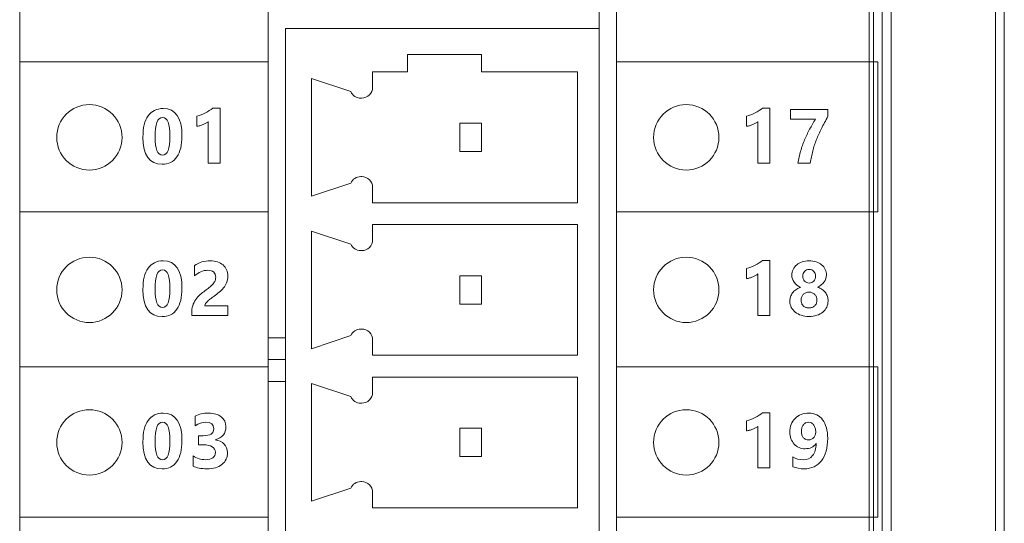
# Model space of a CAD drawing. Header units: millimetres. Extents: x 143 to 803, y 113 to 505.
# Tile 11 of 30: x 329 to 351, y 307 to 319. Entities that reach past the tile are written whole.
import ezdxf

# ---------------------------------------------------------------- set-up
doc = ezdxf.new("R2010")
doc.units = ezdxf.units.MM
doc.header["$MEASUREMENT"] = 0
doc.layers.add('layer 1', color=7, linetype='Continuous')

msp = doc.modelspace()

# ---------------------------------------------------------------- linework, layer by layer
at = {"layer": 'layer 1', "color": 250, "lineweight": 9}
for points in [[(348.183, 253.331), (348.183, 253.331), (348.183, 347.33), (348.183, 347.33)], [(348.283, 253.331), (348.283, 253.331), (348.283, 347.33), (348.283, 347.33)], [(348.483, 347.33), (348.483, 347.33), (348.483, 253.331), (348.483, 253.331)], [(348.683, 347.33), (348.683, 347.33), (348.683, 253.331), (348.683, 253.331)], [(351.083, 253.331), (351.083, 253.331), (351.083, 347.33), (351.083, 347.33)], [(351.283, 253.331), (351.283, 253.331), (351.283, 347.33), (351.283, 347.33)], [(341.983, 340.486), (341.983, 340.486), (341.983, 260.53), (341.983, 260.53)], [(328.683, 260.53), (328.683, 260.53), (328.683, 339.53), (328.683, 339.53)], [(342.383, 260.53), (342.383, 260.53), (342.383, 339.53), (342.383, 339.53)], [(334.383, 318.83), (334.383, 318.83), (334.383, 260.53), (334.383, 260.53)], [(341.983, 318.43), (341.983, 318.43), (334.783, 318.43), (334.783, 318.43)], [(334.783, 260.93), (334.783, 260.93), (334.783, 318.43), (334.783, 318.43)], [(339.283, 317.83), (339.283, 317.83), (337.583, 317.83), (337.583, 317.83)], [(337.583, 317.83), (337.583, 317.83), (337.583, 317.43), (337.583, 317.43)], [(339.283, 317.43), (339.283, 317.43), (339.283, 317.83), (339.283, 317.83)], [(337.583, 317.43), (337.583, 317.43), (336.783, 317.43), (336.783, 317.43)], [(336.783, 317.43), (336.783, 317.43), (336.783, 317.08), (336.783, 317.08)], [(341.483, 317.43), (341.483, 317.43), (339.283, 317.43), (339.283, 317.43)], [(341.483, 314.43), (341.483, 314.43), (341.483, 317.43), (341.483, 317.43)], [(335.383, 317.28), (335.383, 317.28), (336.283, 316.98), (336.283, 316.98)], [(335.383, 317.28), (335.383, 317.28), (335.383, 314.58), (335.383, 314.58)], [(336.283, 316.98), (336.323, 316.889), (336.413, 316.83), (336.512, 316.83)], [(336.533, 316.83), (336.533, 316.83), (336.512, 316.83), (336.512, 316.83)], [(339.283, 316.255), (339.283, 316.255), (338.783, 316.255), (338.783, 316.255)], [(338.783, 316.255), (338.783, 316.255), (338.783, 315.605), (338.783, 315.605)], [(339.283, 315.605), (339.283, 315.605), (339.283, 316.255), (339.283, 316.255)], [(338.783, 315.605), (338.783, 315.605), (339.283, 315.605), (339.283, 315.605)], [(336.283, 314.88), (336.283, 314.88), (335.383, 314.58), (335.383, 314.58)], [(336.512, 315.03), (336.413, 315.03), (336.323, 314.971), (336.283, 314.88)], [(336.512, 315.03), (336.512, 315.03), (336.533, 315.03), (336.533, 315.03)], [(336.783, 314.78), (336.783, 314.78), (336.783, 314.43), (336.783, 314.43)], [(336.783, 314.43), (336.783, 314.43), (341.483, 314.43), (341.483, 314.43)], [(341.483, 313.93), (341.483, 313.93), (336.783, 313.93), (336.783, 313.93)], [(336.783, 313.93), (336.783, 313.93), (336.783, 313.58), (336.783, 313.58)], [(341.483, 310.93), (341.483, 310.93), (341.483, 313.93), (341.483, 313.93)], [(335.383, 313.78), (335.383, 313.78), (336.283, 313.48), (336.283, 313.48)], [(335.383, 313.78), (335.383, 313.78), (335.383, 311.08), (335.383, 311.08)], [(336.283, 313.48), (336.323, 313.389), (336.413, 313.33), (336.512, 313.33)], [(336.533, 313.33), (336.533, 313.33), (336.512, 313.33), (336.512, 313.33)], [(339.283, 312.755), (339.283, 312.755), (338.783, 312.755), (338.783, 312.755)], [(338.783, 312.755), (338.783, 312.755), (338.783, 312.105), (338.783, 312.105)], [(339.283, 312.105), (339.283, 312.105), (339.283, 312.755), (339.283, 312.755)], [(338.783, 312.105), (338.783, 312.105), (339.283, 312.105), (339.283, 312.105)], [(336.512, 311.53), (336.413, 311.53), (336.323, 311.471), (336.283, 311.38)], [(336.512, 311.53), (336.512, 311.53), (336.533, 311.53), (336.533, 311.53)], [(334.383, 311.33), (334.383, 311.33), (334.783, 311.33), (334.783, 311.33)], [(336.283, 311.38), (336.283, 311.38), (335.383, 311.08), (335.383, 311.08)], [(336.783, 311.28), (336.783, 311.28), (336.783, 310.93), (336.783, 310.93)], [(334.783, 310.83), (334.783, 310.83), (334.383, 310.83), (334.383, 310.83)], [(336.783, 310.93), (336.783, 310.93), (341.483, 310.93), (341.483, 310.93)], [(334.783, 310.33), (334.783, 310.33), (334.383, 310.33), (334.383, 310.33)], [(341.483, 310.43), (341.483, 310.43), (336.783, 310.43), (336.783, 310.43)], [(336.783, 310.43), (336.783, 310.43), (336.783, 310.08), (336.783, 310.08)], [(341.483, 307.43), (341.483, 307.43), (341.483, 310.43), (341.483, 310.43)], [(335.383, 310.28), (335.383, 310.28), (336.283, 309.98), (336.283, 309.98)], [(335.383, 310.28), (335.383, 310.28), (335.383, 307.58), (335.383, 307.58)], [(336.283, 309.98), (336.323, 309.889), (336.413, 309.83), (336.512, 309.83)], [(336.533, 309.83), (336.533, 309.83), (336.512, 309.83), (336.512, 309.83)], [(339.283, 309.255), (339.283, 309.255), (338.783, 309.255), (338.783, 309.255)], [(338.783, 309.255), (338.783, 309.255), (338.783, 308.605), (338.783, 308.605)], [(339.283, 308.605), (339.283, 308.605), (339.283, 309.255), (339.283, 309.255)], [(338.783, 308.605), (338.783, 308.605), (339.283, 308.605), (339.283, 308.605)], [(336.283, 307.88), (336.283, 307.88), (335.383, 307.58), (335.383, 307.58)], [(336.512, 308.03), (336.413, 308.03), (336.323, 307.971), (336.283, 307.88)], [(336.512, 308.03), (336.512, 308.03), (336.533, 308.03), (336.533, 308.03)], [(336.783, 307.78), (336.783, 307.78), (336.783, 307.43), (336.783, 307.43)], [(336.783, 307.43), (336.783, 307.43), (341.483, 307.43), (341.483, 307.43)]]:
    msp.add_open_spline(points, degree=3, dxfattribs=at)
for points, knots in [([(328.683, 314.219), (328.683, 314.219), (334.383, 314.219), (334.383, 314.219), (334.383, 314.219), (334.383, 314.219), (334.383, 317.664), (334.383, 317.664), (334.383, 317.664), (334.383, 317.664), (328.683, 317.664), (328.683, 317.664), (328.683, 317.664), (328.683, 317.664), (328.683, 314.219), (328.683, 314.219)], [0, 0, 0, 0, 0.2, 0.2, 0.2, 0.2, 0.4, 0.4, 0.4, 0.4, 0.6, 0.6, 0.6, 0.6, 1, 1, 1, 1]), ([(342.383, 314.219), (342.383, 314.219), (348.383, 314.219), (348.383, 314.219), (348.383, 314.219), (348.383, 314.219), (348.383, 317.664), (348.383, 317.664), (348.383, 317.664), (348.383, 317.664), (342.383, 317.664), (342.383, 317.664), (342.383, 317.664), (342.383, 317.664), (342.383, 314.219), (342.383, 314.219)], [0, 0, 0, 0, 0.2, 0.2, 0.2, 0.2, 0.4, 0.4, 0.4, 0.4, 0.6, 0.6, 0.6, 0.6, 1, 1, 1, 1]), ([(336.533, 316.83), (336.599, 316.83), (336.663, 316.857), (336.71, 316.903), (336.71, 316.903), (336.757, 316.95), (336.783, 317.014), (336.783, 317.08)], [0, 0, 0, 0, 0.333333, 0.333333, 0.333333, 0.333333, 1, 1, 1, 1]), ([(330.283, 315.18), (330.697, 315.18), (331.033, 315.516), (331.033, 315.93), (331.033, 315.93), (331.033, 316.344), (330.697, 316.68), (330.283, 316.68), (330.283, 316.68), (329.869, 316.68), (329.533, 316.344), (329.533, 315.93), (329.533, 315.93), (329.533, 315.516), (329.869, 315.18), (330.283, 315.18)], [0, 0, 0, 0, 0.2, 0.2, 0.2, 0.2, 0.4, 0.4, 0.4, 0.4, 0.6, 0.6, 0.6, 0.6, 1, 1, 1, 1]), ([(343.983, 315.18), (344.397, 315.18), (344.733, 315.516), (344.733, 315.93), (344.733, 315.93), (344.733, 316.344), (344.397, 316.68), (343.983, 316.68), (343.983, 316.68), (343.569, 316.68), (343.233, 316.344), (343.233, 315.93), (343.233, 315.93), (343.233, 315.516), (343.569, 315.18), (343.983, 315.18)], [0, 0, 0, 0, 0.2, 0.2, 0.2, 0.2, 0.4, 0.4, 0.4, 0.4, 0.6, 0.6, 0.6, 0.6, 1, 1, 1, 1]), ([(331.953, 315.314), (331.659, 315.314), (331.512, 315.521), (331.512, 315.933), (331.512, 315.933), (331.512, 316.147), (331.552, 316.311), (331.631, 316.423), (331.631, 316.423), (331.711, 316.535), (331.826, 316.591), (331.977, 316.591), (331.977, 316.591), (332.264, 316.591), (332.408, 316.382), (332.408, 315.962), (332.408, 315.962), (332.408, 315.753), (332.368, 315.592), (332.29, 315.481), (332.29, 315.481), (332.212, 315.37), (332.1, 315.314), (331.953, 315.314)], [0, 0, 0, 0, 0.142857, 0.142857, 0.142857, 0.142857, 0.285714, 0.285714, 0.285714, 0.285714, 0.428571, 0.428571, 0.428571, 0.428571, 0.571429, 0.571429, 0.571429, 0.571429, 0.714286, 0.714286, 0.714286, 0.714286, 1, 1, 1, 1]), ([(333.281, 316.598), (333.281, 316.598), (333.281, 315.336), (333.281, 315.336), (333.281, 315.336), (333.281, 315.336), (333.01, 315.336), (333.01, 315.336), (333.01, 315.336), (333.01, 315.336), (333.01, 316.291), (333.01, 316.291), (333.01, 316.291), (332.995, 316.278), (332.977, 316.266), (332.956, 316.254), (332.956, 316.254), (332.936, 316.242), (332.914, 316.232), (332.892, 316.222), (332.892, 316.222), (332.869, 316.213), (332.845, 316.205), (332.82, 316.198), (332.82, 316.198), (332.796, 316.192), (332.771, 316.187), (332.747, 316.184), (332.747, 316.184), (332.747, 316.184), (332.747, 316.413), (332.747, 316.413), (332.747, 316.413), (332.817, 316.434), (332.884, 316.46), (332.947, 316.492), (332.947, 316.492), (333.009, 316.524), (333.066, 316.559), (333.116, 316.598), (333.116, 316.598), (333.116, 316.598), (333.281, 316.598), (333.281, 316.598)], [0, 0, 0, 0, 0.083333, 0.083333, 0.083333, 0.083333, 0.166667, 0.166667, 0.166667, 0.166667, 0.25, 0.25, 0.25, 0.25, 0.333333, 0.333333, 0.333333, 0.333333, 0.416667, 0.416667, 0.416667, 0.416667, 0.5, 0.5, 0.5, 0.5, 0.583333, 0.583333, 0.583333, 0.583333, 0.666667, 0.666667, 0.666667, 0.666667, 0.75, 0.75, 0.75, 0.75, 0.833333, 0.833333, 0.833333, 0.833333, 1, 1, 1, 1]), ([(345.898, 316.598), (345.898, 316.598), (345.898, 315.336), (345.898, 315.336), (345.898, 315.336), (345.898, 315.336), (345.626, 315.336), (345.626, 315.336), (345.626, 315.336), (345.626, 315.336), (345.626, 316.291), (345.626, 316.291), (345.626, 316.291), (345.611, 316.278), (345.594, 316.266), (345.573, 316.254), (345.573, 316.254), (345.553, 316.242), (345.531, 316.232), (345.508, 316.222), (345.508, 316.222), (345.485, 316.213), (345.461, 316.205), (345.437, 316.198), (345.437, 316.198), (345.412, 316.192), (345.388, 316.187), (345.364, 316.184), (345.364, 316.184), (345.364, 316.184), (345.364, 316.413), (345.364, 316.413), (345.364, 316.413), (345.434, 316.434), (345.501, 316.46), (345.564, 316.492), (345.564, 316.492), (345.626, 316.524), (345.683, 316.559), (345.733, 316.598), (345.733, 316.598), (345.733, 316.598), (345.898, 316.598), (345.898, 316.598)], [0, 0, 0, 0, 0.083333, 0.083333, 0.083333, 0.083333, 0.166667, 0.166667, 0.166667, 0.166667, 0.25, 0.25, 0.25, 0.25, 0.333333, 0.333333, 0.333333, 0.333333, 0.416667, 0.416667, 0.416667, 0.416667, 0.5, 0.5, 0.5, 0.5, 0.583333, 0.583333, 0.583333, 0.583333, 0.666667, 0.666667, 0.666667, 0.666667, 0.75, 0.75, 0.75, 0.75, 0.833333, 0.833333, 0.833333, 0.833333, 1, 1, 1, 1]), ([(347.235, 316.414), (347.18, 316.315), (347.131, 316.221), (347.087, 316.134), (347.087, 316.134), (347.043, 316.047), (347.005, 315.961), (346.972, 315.877), (346.972, 315.877), (346.938, 315.792), (346.91, 315.706), (346.886, 315.618), (346.886, 315.618), (346.863, 315.531), (346.844, 315.437), (346.828, 315.336), (346.828, 315.336), (346.828, 315.336), (346.544, 315.336), (346.544, 315.336), (346.544, 315.336), (346.56, 315.431), (346.581, 315.524), (346.608, 315.613), (346.608, 315.613), (346.634, 315.702), (346.665, 315.788), (346.7, 315.872), (346.7, 315.872), (346.734, 315.955), (346.773, 316.037), (346.815, 316.116), (346.815, 316.116), (346.857, 316.195), (346.902, 316.273), (346.949, 316.348), (346.949, 316.348), (346.949, 316.348), (346.375, 316.348), (346.375, 316.348), (346.375, 316.348), (346.375, 316.348), (346.375, 316.57), (346.375, 316.57), (346.375, 316.57), (346.375, 316.57), (347.235, 316.57), (347.235, 316.57), (347.235, 316.57), (347.235, 316.57), (347.235, 316.414), (347.235, 316.414)], [0, 0, 0, 0, 0.071429, 0.071429, 0.071429, 0.071429, 0.142857, 0.142857, 0.142857, 0.142857, 0.214286, 0.214286, 0.214286, 0.214286, 0.285714, 0.285714, 0.285714, 0.285714, 0.357143, 0.357143, 0.357143, 0.357143, 0.428571, 0.428571, 0.428571, 0.428571, 0.5, 0.5, 0.5, 0.5, 0.571429, 0.571429, 0.571429, 0.571429, 0.642857, 0.642857, 0.642857, 0.642857, 0.714286, 0.714286, 0.714286, 0.714286, 0.785714, 0.785714, 0.785714, 0.785714, 0.857143, 0.857143, 0.857143, 0.857143, 1, 1, 1, 1]), ([(331.965, 316.383), (331.847, 316.383), (331.789, 316.236), (331.789, 315.94), (331.789, 315.94), (331.789, 315.662), (331.846, 315.523), (331.961, 315.523), (331.961, 315.523), (332.074, 315.523), (332.131, 315.666), (332.131, 315.953), (332.131, 315.953), (332.131, 316.24), (332.075, 316.383), (331.965, 316.383)], [0, 0, 0, 0, 0.2, 0.2, 0.2, 0.2, 0.4, 0.4, 0.4, 0.4, 0.6, 0.6, 0.6, 0.6, 1, 1, 1, 1]), ([(336.783, 314.78), (336.783, 314.846), (336.757, 314.91), (336.71, 314.957), (336.71, 314.957), (336.663, 315.004), (336.599, 315.03), (336.533, 315.03)], [0, 0, 0, 0, 0.333333, 0.333333, 0.333333, 0.333333, 1, 1, 1, 1]), ([(336.533, 313.33), (336.599, 313.33), (336.663, 313.357), (336.71, 313.403), (336.71, 313.403), (336.757, 313.45), (336.783, 313.514), (336.783, 313.58)], [0, 0, 0, 0, 0.333333, 0.333333, 0.333333, 0.333333, 1, 1, 1, 1]), ([(330.283, 311.68), (330.697, 311.68), (331.033, 312.016), (331.033, 312.43), (331.033, 312.43), (331.033, 312.844), (330.697, 313.18), (330.283, 313.18), (330.283, 313.18), (329.869, 313.18), (329.533, 312.844), (329.533, 312.43), (329.533, 312.43), (329.533, 312.016), (329.869, 311.68), (330.283, 311.68)], [0, 0, 0, 0, 0.2, 0.2, 0.2, 0.2, 0.4, 0.4, 0.4, 0.4, 0.6, 0.6, 0.6, 0.6, 1, 1, 1, 1]), ([(331.953, 311.818), (331.659, 311.818), (331.512, 312.025), (331.512, 312.438), (331.512, 312.438), (331.512, 312.652), (331.552, 312.815), (331.631, 312.927), (331.631, 312.927), (331.711, 313.04), (331.826, 313.096), (331.977, 313.096), (331.977, 313.096), (332.264, 313.096), (332.408, 312.886), (332.408, 312.466), (332.408, 312.466), (332.408, 312.257), (332.368, 312.097), (332.29, 311.986), (332.29, 311.986), (332.212, 311.874), (332.1, 311.818), (331.953, 311.818)], [0, 0, 0, 0, 0.142857, 0.142857, 0.142857, 0.142857, 0.285714, 0.285714, 0.285714, 0.285714, 0.428571, 0.428571, 0.428571, 0.428571, 0.571429, 0.571429, 0.571429, 0.571429, 0.714286, 0.714286, 0.714286, 0.714286, 1, 1, 1, 1]), ([(332.934, 312.066), (332.934, 312.066), (333.457, 312.066), (333.457, 312.066), (333.457, 312.066), (333.457, 312.066), (333.457, 311.84), (333.457, 311.84), (333.457, 311.84), (333.457, 311.84), (332.636, 311.84), (332.636, 311.84), (332.636, 311.84), (332.636, 311.84), (332.636, 311.933), (332.636, 311.933), (332.636, 311.933), (332.636, 311.996), (332.646, 312.053), (332.668, 312.103), (332.668, 312.103), (332.689, 312.154), (332.716, 312.198), (332.748, 312.238), (332.748, 312.238), (332.78, 312.279), (332.815, 312.314), (332.853, 312.344), (332.853, 312.344), (332.892, 312.375), (332.928, 312.403), (332.962, 312.427), (332.962, 312.427), (332.998, 312.453), (333.03, 312.478), (333.057, 312.501), (333.057, 312.501), (333.085, 312.525), (333.107, 312.548), (333.126, 312.572), (333.126, 312.572), (333.145, 312.595), (333.159, 312.619), (333.168, 312.642), (333.168, 312.642), (333.177, 312.666), (333.182, 312.691), (333.182, 312.718), (333.182, 312.718), (333.182, 312.771), (333.167, 312.811), (333.137, 312.838), (333.137, 312.838), (333.107, 312.865), (333.062, 312.879), (333, 312.879), (333, 312.879), (332.894, 312.879), (332.792, 312.837), (332.695, 312.752), (332.695, 312.752), (332.695, 312.752), (332.695, 312.991), (332.695, 312.991), (332.695, 312.991), (332.803, 313.061), (332.924, 313.096), (333.059, 313.096), (333.059, 313.096), (333.121, 313.096), (333.177, 313.087), (333.227, 313.071), (333.227, 313.071), (333.276, 313.055), (333.319, 313.031), (333.353, 313.001), (333.353, 313.001), (333.388, 312.971), (333.414, 312.934), (333.432, 312.89), (333.432, 312.89), (333.45, 312.847), (333.459, 312.799), (333.459, 312.745), (333.459, 312.745), (333.459, 312.688), (333.45, 312.638), (333.433, 312.594), (333.433, 312.594), (333.415, 312.549), (333.392, 312.509), (333.363, 312.473), (333.363, 312.473), (333.334, 312.437), (333.301, 312.404), (333.263, 312.374), (333.263, 312.374), (333.225, 312.343), (333.185, 312.314), (333.145, 312.286), (333.145, 312.286), (333.117, 312.267), (333.091, 312.247), (333.065, 312.228), (333.065, 312.228), (333.04, 312.209), (333.017, 312.19), (332.998, 312.171), (332.998, 312.171), (332.978, 312.153), (332.962, 312.134), (332.951, 312.117), (332.951, 312.117), (332.94, 312.099), (332.934, 312.082), (332.934, 312.066)], [0, 0, 0, 0, 0.033333, 0.033333, 0.033333, 0.033333, 0.066667, 0.066667, 0.066667, 0.066667, 0.1, 0.1, 0.1, 0.1, 0.133333, 0.133333, 0.133333, 0.133333, 0.166667, 0.166667, 0.166667, 0.166667, 0.2, 0.2, 0.2, 0.2, 0.233333, 0.233333, 0.233333, 0.233333, 0.266667, 0.266667, 0.266667, 0.266667, 0.3, 0.3, 0.3, 0.3, 0.333333, 0.333333, 0.333333, 0.333333, 0.366667, 0.366667, 0.366667, 0.366667, 0.4, 0.4, 0.4, 0.4, 0.433333, 0.433333, 0.433333, 0.433333, 0.466667, 0.466667, 0.466667, 0.466667, 0.5, 0.5, 0.5, 0.5, 0.533333, 0.533333, 0.533333, 0.533333, 0.566667, 0.566667, 0.566667, 0.566667, 0.6, 0.6, 0.6, 0.6, 0.633333, 0.633333, 0.633333, 0.633333, 0.666667, 0.666667, 0.666667, 0.666667, 0.7, 0.7, 0.7, 0.7, 0.733333, 0.733333, 0.733333, 0.733333, 0.766667, 0.766667, 0.766667, 0.766667, 0.8, 0.8, 0.8, 0.8, 0.833333, 0.833333, 0.833333, 0.833333, 0.866667, 0.866667, 0.866667, 0.866667, 0.9, 0.9, 0.9, 0.9, 0.933333, 0.933333, 0.933333, 0.933333, 1, 1, 1, 1]), ([(343.983, 311.68), (344.397, 311.68), (344.733, 312.016), (344.733, 312.43), (344.733, 312.43), (344.733, 312.844), (344.397, 313.18), (343.983, 313.18), (343.983, 313.18), (343.569, 313.18), (343.233, 312.844), (343.233, 312.43), (343.233, 312.43), (343.233, 312.016), (343.569, 311.68), (343.983, 311.68)], [0, 0, 0, 0, 0.2, 0.2, 0.2, 0.2, 0.4, 0.4, 0.4, 0.4, 0.6, 0.6, 0.6, 0.6, 1, 1, 1, 1]), ([(345.898, 313.103), (345.898, 313.103), (345.898, 311.84), (345.898, 311.84), (345.898, 311.84), (345.898, 311.84), (345.626, 311.84), (345.626, 311.84), (345.626, 311.84), (345.626, 311.84), (345.626, 312.796), (345.626, 312.796), (345.626, 312.796), (345.611, 312.783), (345.594, 312.771), (345.573, 312.759), (345.573, 312.759), (345.553, 312.747), (345.531, 312.736), (345.508, 312.727), (345.508, 312.727), (345.485, 312.717), (345.461, 312.709), (345.437, 312.703), (345.437, 312.703), (345.412, 312.696), (345.388, 312.691), (345.364, 312.688), (345.364, 312.688), (345.364, 312.688), (345.364, 312.917), (345.364, 312.917), (345.364, 312.917), (345.434, 312.938), (345.501, 312.965), (345.564, 312.997), (345.564, 312.997), (345.626, 313.029), (345.683, 313.064), (345.733, 313.103), (345.733, 313.103), (345.733, 313.103), (345.898, 313.103), (345.898, 313.103)], [0, 0, 0, 0, 0.083333, 0.083333, 0.083333, 0.083333, 0.166667, 0.166667, 0.166667, 0.166667, 0.25, 0.25, 0.25, 0.25, 0.333333, 0.333333, 0.333333, 0.333333, 0.416667, 0.416667, 0.416667, 0.416667, 0.5, 0.5, 0.5, 0.5, 0.583333, 0.583333, 0.583333, 0.583333, 0.666667, 0.666667, 0.666667, 0.666667, 0.75, 0.75, 0.75, 0.75, 0.833333, 0.833333, 0.833333, 0.833333, 1, 1, 1, 1]), ([(346.362, 312.173), (346.362, 312.207), (346.367, 312.24), (346.377, 312.272), (346.377, 312.272), (346.387, 312.304), (346.402, 312.333), (346.422, 312.361), (346.422, 312.361), (346.442, 312.388), (346.467, 312.412), (346.497, 312.434), (346.497, 312.434), (346.527, 312.455), (346.563, 312.473), (346.604, 312.487), (346.604, 312.487), (346.541, 312.518), (346.493, 312.558), (346.458, 312.606), (346.458, 312.606), (346.423, 312.655), (346.406, 312.708), (346.406, 312.767), (346.406, 312.767), (346.406, 312.814), (346.416, 312.858), (346.436, 312.899), (346.436, 312.899), (346.456, 312.939), (346.483, 312.973), (346.519, 313.003), (346.519, 313.003), (346.554, 313.032), (346.595, 313.055), (346.644, 313.071), (346.644, 313.071), (346.692, 313.087), (346.745, 313.096), (346.803, 313.096), (346.803, 313.096), (346.861, 313.096), (346.915, 313.087), (346.964, 313.071), (346.964, 313.071), (347.013, 313.055), (347.055, 313.032), (347.09, 313.003), (347.09, 313.003), (347.125, 312.974), (347.153, 312.94), (347.172, 312.9), (347.172, 312.9), (347.192, 312.861), (347.201, 312.818), (347.201, 312.771), (347.201, 312.771), (347.201, 312.712), (347.183, 312.659), (347.146, 312.612), (347.146, 312.612), (347.11, 312.563), (347.059, 312.524), (346.994, 312.493), (346.994, 312.493), (347.034, 312.479), (347.069, 312.462), (347.1, 312.44), (347.1, 312.44), (347.13, 312.418), (347.156, 312.394), (347.176, 312.366), (347.176, 312.366), (347.197, 312.338), (347.213, 312.309), (347.223, 312.276), (347.223, 312.276), (347.233, 312.244), (347.238, 312.21), (347.238, 312.175), (347.238, 312.175), (347.238, 312.122), (347.228, 312.074), (347.207, 312.031), (347.207, 312.031), (347.185, 311.988), (347.155, 311.95), (347.116, 311.919), (347.116, 311.919), (347.077, 311.888), (347.032, 311.863), (346.978, 311.846), (346.978, 311.846), (346.924, 311.829), (346.865, 311.821), (346.8, 311.821), (346.8, 311.821), (346.736, 311.821), (346.677, 311.829), (346.624, 311.846), (346.624, 311.846), (346.57, 311.863), (346.524, 311.887), (346.485, 311.918), (346.485, 311.918), (346.446, 311.949), (346.416, 311.986), (346.394, 312.029), (346.394, 312.029), (346.372, 312.072), (346.362, 312.12), (346.362, 312.173)], [0, 0, 0, 0, 0.034483, 0.034483, 0.034483, 0.034483, 0.068966, 0.068966, 0.068966, 0.068966, 0.103448, 0.103448, 0.103448, 0.103448, 0.137931, 0.137931, 0.137931, 0.137931, 0.172414, 0.172414, 0.172414, 0.172414, 0.206897, 0.206897, 0.206897, 0.206897, 0.241379, 0.241379, 0.241379, 0.241379, 0.275862, 0.275862, 0.275862, 0.275862, 0.310345, 0.310345, 0.310345, 0.310345, 0.344828, 0.344828, 0.344828, 0.344828, 0.37931, 0.37931, 0.37931, 0.37931, 0.413793, 0.413793, 0.413793, 0.413793, 0.448276, 0.448276, 0.448276, 0.448276, 0.482759, 0.482759, 0.482759, 0.482759, 0.517241, 0.517241, 0.517241, 0.517241, 0.551724, 0.551724, 0.551724, 0.551724, 0.586207, 0.586207, 0.586207, 0.586207, 0.62069, 0.62069, 0.62069, 0.62069, 0.655172, 0.655172, 0.655172, 0.655172, 0.689655, 0.689655, 0.689655, 0.689655, 0.724138, 0.724138, 0.724138, 0.724138, 0.758621, 0.758621, 0.758621, 0.758621, 0.793103, 0.793103, 0.793103, 0.793103, 0.827586, 0.827586, 0.827586, 0.827586, 0.862069, 0.862069, 0.862069, 0.862069, 0.896552, 0.896552, 0.896552, 0.896552, 0.931034, 0.931034, 0.931034, 0.931034, 1, 1, 1, 1]), ([(331.965, 312.888), (331.847, 312.888), (331.789, 312.74), (331.789, 312.445), (331.789, 312.445), (331.789, 312.166), (331.846, 312.027), (331.961, 312.027), (331.961, 312.027), (332.074, 312.027), (332.131, 312.171), (332.131, 312.458), (332.131, 312.458), (332.131, 312.745), (332.075, 312.888), (331.965, 312.888)], [0, 0, 0, 0, 0.2, 0.2, 0.2, 0.2, 0.4, 0.4, 0.4, 0.4, 0.6, 0.6, 0.6, 0.6, 1, 1, 1, 1]), ([(346.657, 312.742), (346.657, 312.721), (346.661, 312.7), (346.669, 312.681), (346.669, 312.681), (346.676, 312.662), (346.687, 312.645), (346.7, 312.631), (346.7, 312.631), (346.713, 312.617), (346.729, 312.606), (346.747, 312.598), (346.747, 312.598), (346.765, 312.59), (346.784, 312.586), (346.804, 312.586), (346.804, 312.586), (346.825, 312.586), (346.844, 312.59), (346.862, 312.598), (346.862, 312.598), (346.88, 312.606), (346.895, 312.617), (346.909, 312.631), (346.909, 312.631), (346.922, 312.646), (346.933, 312.663), (346.941, 312.681), (346.941, 312.681), (346.949, 312.7), (346.953, 312.721), (346.953, 312.742), (346.953, 312.742), (346.953, 312.765), (346.949, 312.786), (346.941, 312.805), (346.941, 312.805), (346.934, 312.824), (346.923, 312.841), (346.91, 312.855), (346.91, 312.855), (346.896, 312.869), (346.881, 312.88), (346.863, 312.888), (346.863, 312.888), (346.845, 312.896), (346.825, 312.9), (346.804, 312.9), (346.804, 312.9), (346.783, 312.9), (346.762, 312.896), (346.745, 312.888), (346.745, 312.888), (346.726, 312.88), (346.711, 312.868), (346.698, 312.854), (346.698, 312.854), (346.685, 312.84), (346.675, 312.824), (346.668, 312.804), (346.668, 312.804), (346.66, 312.785), (346.657, 312.765), (346.657, 312.742)], [0, 0, 0, 0, 0.058824, 0.058824, 0.058824, 0.058824, 0.117647, 0.117647, 0.117647, 0.117647, 0.176471, 0.176471, 0.176471, 0.176471, 0.235294, 0.235294, 0.235294, 0.235294, 0.294118, 0.294118, 0.294118, 0.294118, 0.352941, 0.352941, 0.352941, 0.352941, 0.411765, 0.411765, 0.411765, 0.411765, 0.470588, 0.470588, 0.470588, 0.470588, 0.529412, 0.529412, 0.529412, 0.529412, 0.588235, 0.588235, 0.588235, 0.588235, 0.647059, 0.647059, 0.647059, 0.647059, 0.705882, 0.705882, 0.705882, 0.705882, 0.764706, 0.764706, 0.764706, 0.764706, 0.823529, 0.823529, 0.823529, 0.823529, 0.882353, 0.882353, 0.882353, 0.882353, 1, 1, 1, 1]), ([(346.619, 312.196), (346.619, 312.168), (346.623, 312.142), (346.632, 312.12), (346.632, 312.12), (346.641, 312.098), (346.653, 312.079), (346.669, 312.063), (346.669, 312.063), (346.685, 312.047), (346.704, 312.036), (346.726, 312.027), (346.726, 312.027), (346.748, 312.019), (346.773, 312.015), (346.801, 312.015), (346.801, 312.015), (346.827, 312.015), (346.852, 312.019), (346.874, 312.028), (346.874, 312.028), (346.896, 312.036), (346.915, 312.048), (346.931, 312.064), (346.931, 312.064), (346.947, 312.08), (346.96, 312.099), (346.969, 312.121), (346.969, 312.121), (346.978, 312.143), (346.983, 312.168), (346.983, 312.196), (346.983, 312.196), (346.983, 312.221), (346.978, 312.244), (346.97, 312.266), (346.97, 312.266), (346.961, 312.289), (346.949, 312.308), (346.933, 312.325), (346.933, 312.325), (346.917, 312.341), (346.898, 312.354), (346.875, 312.364), (346.875, 312.364), (346.853, 312.373), (346.828, 312.378), (346.801, 312.378), (346.801, 312.378), (346.775, 312.378), (346.751, 312.374), (346.728, 312.365), (346.728, 312.365), (346.706, 312.356), (346.687, 312.343), (346.671, 312.327), (346.671, 312.327), (346.654, 312.311), (346.642, 312.291), (346.633, 312.269), (346.633, 312.269), (346.624, 312.246), (346.619, 312.222), (346.619, 312.196)], [0, 0, 0, 0, 0.058824, 0.058824, 0.058824, 0.058824, 0.117647, 0.117647, 0.117647, 0.117647, 0.176471, 0.176471, 0.176471, 0.176471, 0.235294, 0.235294, 0.235294, 0.235294, 0.294118, 0.294118, 0.294118, 0.294118, 0.352941, 0.352941, 0.352941, 0.352941, 0.411765, 0.411765, 0.411765, 0.411765, 0.470588, 0.470588, 0.470588, 0.470588, 0.529412, 0.529412, 0.529412, 0.529412, 0.588235, 0.588235, 0.588235, 0.588235, 0.647059, 0.647059, 0.647059, 0.647059, 0.705882, 0.705882, 0.705882, 0.705882, 0.764706, 0.764706, 0.764706, 0.764706, 0.823529, 0.823529, 0.823529, 0.823529, 0.882353, 0.882353, 0.882353, 0.882353, 1, 1, 1, 1]), ([(336.783, 311.28), (336.783, 311.346), (336.757, 311.41), (336.71, 311.457), (336.71, 311.457), (336.663, 311.504), (336.599, 311.53), (336.533, 311.53)], [0, 0, 0, 0, 0.333333, 0.333333, 0.333333, 0.333333, 1, 1, 1, 1]), ([(328.683, 310.661), (330.583, 310.661), (332.483, 310.661), (334.383, 310.661), (334.383, 310.661), (334.383, 309.513), (334.383, 308.364), (334.383, 307.216), (334.383, 307.216), (332.483, 307.216), (330.583, 307.216), (328.683, 307.216), (328.683, 307.216), (328.683, 308.364), (328.683, 309.513), (328.683, 310.661)], [0, 0, 0, 0, 0.2, 0.2, 0.2, 0.2, 0.4, 0.4, 0.4, 0.4, 0.6, 0.6, 0.6, 0.6, 1, 1, 1, 1]), ([(342.383, 310.661), (344.383, 310.661), (346.383, 310.661), (348.383, 310.661), (348.383, 310.661), (348.383, 309.513), (348.383, 308.364), (348.383, 307.216), (348.383, 307.216), (346.383, 307.216), (344.383, 307.216), (342.383, 307.216), (342.383, 307.216), (342.383, 308.364), (342.383, 309.513), (342.383, 310.661)], [0, 0, 0, 0, 0.2, 0.2, 0.2, 0.2, 0.4, 0.4, 0.4, 0.4, 0.6, 0.6, 0.6, 0.6, 1, 1, 1, 1]), ([(336.533, 309.83), (336.599, 309.83), (336.663, 309.856), (336.71, 309.903), (336.71, 309.903), (336.757, 309.95), (336.783, 310.014), (336.783, 310.08)], [0, 0, 0, 0, 0.333333, 0.333333, 0.333333, 0.333333, 1, 1, 1, 1]), ([(330.283, 308.18), (330.697, 308.18), (331.033, 308.516), (331.033, 308.93), (331.033, 308.93), (331.033, 309.344), (330.697, 309.68), (330.283, 309.68), (330.283, 309.68), (329.869, 309.68), (329.533, 309.344), (329.533, 308.93), (329.533, 308.93), (329.533, 308.516), (329.869, 308.18), (330.283, 308.18)], [0, 0, 0, 0, 0.2, 0.2, 0.2, 0.2, 0.4, 0.4, 0.4, 0.4, 0.6, 0.6, 0.6, 0.6, 1, 1, 1, 1]), ([(343.983, 308.18), (344.397, 308.18), (344.733, 308.516), (344.733, 308.93), (344.733, 308.93), (344.733, 309.344), (344.397, 309.68), (343.983, 309.68), (343.983, 309.68), (343.569, 309.68), (343.233, 309.344), (343.233, 308.93), (343.233, 308.93), (343.233, 308.516), (343.569, 308.18), (343.983, 308.18)], [0, 0, 0, 0, 0.2, 0.2, 0.2, 0.2, 0.4, 0.4, 0.4, 0.4, 0.6, 0.6, 0.6, 0.6, 1, 1, 1, 1]), ([(331.953, 308.323), (331.659, 308.323), (331.512, 308.53), (331.512, 308.942), (331.512, 308.942), (331.512, 309.156), (331.552, 309.32), (331.631, 309.432), (331.631, 309.432), (331.711, 309.544), (331.826, 309.601), (331.977, 309.601), (331.977, 309.601), (332.264, 309.601), (332.408, 309.39), (332.408, 308.971), (332.408, 308.971), (332.408, 308.762), (332.368, 308.602), (332.29, 308.49), (332.29, 308.49), (332.212, 308.379), (332.1, 308.323), (331.953, 308.323)], [0, 0, 0, 0, 0.142857, 0.142857, 0.142857, 0.142857, 0.285714, 0.285714, 0.285714, 0.285714, 0.428571, 0.428571, 0.428571, 0.428571, 0.571429, 0.571429, 0.571429, 0.571429, 0.714286, 0.714286, 0.714286, 0.714286, 1, 1, 1, 1]), ([(331.965, 309.392), (331.847, 309.392), (331.789, 309.245), (331.789, 308.949), (331.789, 308.949), (331.789, 308.671), (331.846, 308.532), (331.961, 308.532), (331.961, 308.532), (332.074, 308.532), (332.131, 308.675), (332.131, 308.962), (332.131, 308.962), (332.131, 309.249), (332.075, 309.392), (331.965, 309.392)], [0, 0, 0, 0, 0.2, 0.2, 0.2, 0.2, 0.4, 0.4, 0.4, 0.4, 0.6, 0.6, 0.6, 0.6, 1, 1, 1, 1]), ([(332.665, 308.385), (332.665, 308.385), (332.665, 308.622), (332.665, 308.622), (332.665, 308.622), (332.748, 308.562), (332.844, 308.532), (332.954, 308.532), (332.954, 308.532), (333.024, 308.532), (333.078, 308.546), (333.117, 308.576), (333.117, 308.576), (333.155, 308.606), (333.175, 308.648), (333.175, 308.701), (333.175, 308.701), (333.175, 308.756), (333.151, 308.799), (333.103, 308.829), (333.103, 308.829), (333.055, 308.858), (332.989, 308.873), (332.905, 308.873), (332.905, 308.873), (332.905, 308.873), (332.791, 308.873), (332.791, 308.873), (332.791, 308.873), (332.791, 308.873), (332.791, 309.082), (332.791, 309.082), (332.791, 309.082), (332.791, 309.082), (332.897, 309.082), (332.897, 309.082), (332.897, 309.082), (333.058, 309.082), (333.138, 309.135), (333.138, 309.242), (333.138, 309.242), (333.138, 309.343), (333.076, 309.392), (332.953, 309.392), (332.953, 309.392), (332.87, 309.392), (332.79, 309.366), (332.712, 309.313), (332.712, 309.313), (332.712, 309.313), (332.712, 309.535), (332.712, 309.535), (332.712, 309.535), (332.798, 309.578), (332.899, 309.601), (333.015, 309.601), (333.015, 309.601), (333.141, 309.601), (333.239, 309.572), (333.31, 309.515), (333.31, 309.515), (333.38, 309.458), (333.415, 309.384), (333.415, 309.294), (333.415, 309.294), (333.415, 309.132), (333.334, 309.031), (333.17, 308.99), (333.17, 308.99), (333.17, 308.99), (333.17, 308.986), (333.17, 308.986), (333.17, 308.986), (333.257, 308.975), (333.326, 308.944), (333.377, 308.891), (333.377, 308.891), (333.427, 308.838), (333.452, 308.774), (333.452, 308.697), (333.452, 308.697), (333.452, 308.582), (333.41, 308.491), (333.326, 308.424), (333.326, 308.424), (333.242, 308.357), (333.125, 308.323), (332.976, 308.323), (332.976, 308.323), (332.849, 308.323), (332.745, 308.344), (332.665, 308.385)], [0, 0, 0, 0, 0.041667, 0.041667, 0.041667, 0.041667, 0.083333, 0.083333, 0.083333, 0.083333, 0.125, 0.125, 0.125, 0.125, 0.166667, 0.166667, 0.166667, 0.166667, 0.208333, 0.208333, 0.208333, 0.208333, 0.25, 0.25, 0.25, 0.25, 0.291667, 0.291667, 0.291667, 0.291667, 0.333333, 0.333333, 0.333333, 0.333333, 0.375, 0.375, 0.375, 0.375, 0.416667, 0.416667, 0.416667, 0.416667, 0.458333, 0.458333, 0.458333, 0.458333, 0.5, 0.5, 0.5, 0.5, 0.541667, 0.541667, 0.541667, 0.541667, 0.583333, 0.583333, 0.583333, 0.583333, 0.625, 0.625, 0.625, 0.625, 0.666667, 0.666667, 0.666667, 0.666667, 0.708333, 0.708333, 0.708333, 0.708333, 0.75, 0.75, 0.75, 0.75, 0.791667, 0.791667, 0.791667, 0.791667, 0.833333, 0.833333, 0.833333, 0.833333, 0.875, 0.875, 0.875, 0.875, 0.916667, 0.916667, 0.916667, 0.916667, 1, 1, 1, 1]), ([(345.898, 309.607), (345.898, 309.607), (345.898, 308.345), (345.898, 308.345), (345.898, 308.345), (345.898, 308.345), (345.626, 308.345), (345.626, 308.345), (345.626, 308.345), (345.626, 308.345), (345.626, 309.3), (345.626, 309.3), (345.626, 309.3), (345.611, 309.287), (345.594, 309.275), (345.573, 309.263), (345.573, 309.263), (345.553, 309.251), (345.531, 309.241), (345.508, 309.231), (345.508, 309.231), (345.485, 309.222), (345.461, 309.214), (345.437, 309.207), (345.437, 309.207), (345.412, 309.201), (345.388, 309.196), (345.364, 309.193), (345.364, 309.193), (345.364, 309.193), (345.364, 309.422), (345.364, 309.422), (345.364, 309.422), (345.434, 309.443), (345.501, 309.469), (345.564, 309.501), (345.564, 309.501), (345.626, 309.533), (345.683, 309.568), (345.733, 309.607), (345.733, 309.607), (345.733, 309.607), (345.898, 309.607), (345.898, 309.607)], [0, 0, 0, 0, 0.083333, 0.083333, 0.083333, 0.083333, 0.166667, 0.166667, 0.166667, 0.166667, 0.25, 0.25, 0.25, 0.25, 0.333333, 0.333333, 0.333333, 0.333333, 0.416667, 0.416667, 0.416667, 0.416667, 0.5, 0.5, 0.5, 0.5, 0.583333, 0.583333, 0.583333, 0.583333, 0.666667, 0.666667, 0.666667, 0.666667, 0.75, 0.75, 0.75, 0.75, 0.833333, 0.833333, 0.833333, 0.833333, 1, 1, 1, 1]), ([(347.229, 309.022), (347.229, 308.912), (347.217, 308.814), (347.193, 308.727), (347.193, 308.727), (347.169, 308.641), (347.134, 308.568), (347.087, 308.508), (347.087, 308.508), (347.041, 308.449), (346.985, 308.403), (346.918, 308.371), (346.918, 308.371), (346.851, 308.339), (346.776, 308.323), (346.692, 308.323), (346.692, 308.323), (346.591, 308.323), (346.503, 308.339), (346.431, 308.371), (346.431, 308.371), (346.431, 308.371), (346.431, 308.595), (346.431, 308.595), (346.431, 308.595), (346.495, 308.553), (346.573, 308.532), (346.665, 308.532), (346.665, 308.532), (346.759, 308.532), (346.832, 308.563), (346.884, 308.627), (346.884, 308.627), (346.937, 308.691), (346.964, 308.783), (346.965, 308.903), (346.965, 308.903), (346.965, 308.903), (346.96, 308.905), (346.96, 308.905), (346.96, 308.905), (346.905, 308.824), (346.822, 308.784), (346.711, 308.784), (346.711, 308.784), (346.66, 308.784), (346.613, 308.793), (346.571, 308.812), (346.571, 308.812), (346.528, 308.831), (346.49, 308.858), (346.459, 308.891), (346.459, 308.891), (346.428, 308.925), (346.404, 308.965), (346.386, 309.011), (346.386, 309.011), (346.369, 309.058), (346.36, 309.109), (346.36, 309.165), (346.36, 309.165), (346.36, 309.229), (346.37, 309.288), (346.392, 309.342), (346.392, 309.342), (346.413, 309.395), (346.443, 309.441), (346.481, 309.48), (346.481, 309.48), (346.519, 309.518), (346.565, 309.548), (346.618, 309.569), (346.618, 309.569), (346.672, 309.59), (346.731, 309.601), (346.796, 309.601), (346.796, 309.601), (346.863, 309.601), (346.923, 309.587), (346.977, 309.561), (346.977, 309.561), (347.03, 309.535), (347.076, 309.497), (347.113, 309.448), (347.113, 309.448), (347.151, 309.398), (347.179, 309.338), (347.199, 309.266), (347.199, 309.266), (347.219, 309.194), (347.229, 309.113), (347.229, 309.022)], [0, 0, 0, 0, 0.041667, 0.041667, 0.041667, 0.041667, 0.083333, 0.083333, 0.083333, 0.083333, 0.125, 0.125, 0.125, 0.125, 0.166667, 0.166667, 0.166667, 0.166667, 0.208333, 0.208333, 0.208333, 0.208333, 0.25, 0.25, 0.25, 0.25, 0.291667, 0.291667, 0.291667, 0.291667, 0.333333, 0.333333, 0.333333, 0.333333, 0.375, 0.375, 0.375, 0.375, 0.416667, 0.416667, 0.416667, 0.416667, 0.458333, 0.458333, 0.458333, 0.458333, 0.5, 0.5, 0.5, 0.5, 0.541667, 0.541667, 0.541667, 0.541667, 0.583333, 0.583333, 0.583333, 0.583333, 0.625, 0.625, 0.625, 0.625, 0.666667, 0.666667, 0.666667, 0.666667, 0.708333, 0.708333, 0.708333, 0.708333, 0.75, 0.75, 0.75, 0.75, 0.791667, 0.791667, 0.791667, 0.791667, 0.833333, 0.833333, 0.833333, 0.833333, 0.875, 0.875, 0.875, 0.875, 0.916667, 0.916667, 0.916667, 0.916667, 1, 1, 1, 1]), ([(346.954, 309.166), (346.954, 309.198), (346.95, 309.227), (346.942, 309.255), (346.942, 309.255), (346.934, 309.283), (346.923, 309.307), (346.908, 309.327), (346.908, 309.327), (346.894, 309.347), (346.877, 309.363), (346.856, 309.375), (346.856, 309.375), (346.835, 309.387), (346.813, 309.392), (346.788, 309.392), (346.788, 309.392), (346.765, 309.392), (346.743, 309.387), (346.723, 309.377), (346.723, 309.377), (346.703, 309.367), (346.686, 309.353), (346.672, 309.335), (346.672, 309.335), (346.657, 309.317), (346.646, 309.295), (346.638, 309.27), (346.638, 309.27), (346.63, 309.244), (346.626, 309.217), (346.626, 309.187), (346.626, 309.187), (346.626, 309.156), (346.63, 309.127), (346.638, 309.102), (346.638, 309.102), (346.646, 309.077), (346.658, 309.056), (346.672, 309.039), (346.672, 309.039), (346.687, 309.022), (346.704, 309.008), (346.725, 308.999), (346.725, 308.999), (346.746, 308.991), (346.769, 308.986), (346.794, 308.986), (346.794, 308.986), (346.818, 308.986), (346.84, 308.991), (346.859, 309), (346.859, 309), (346.879, 309.01), (346.896, 309.023), (346.91, 309.039), (346.91, 309.039), (346.924, 309.055), (346.935, 309.074), (346.942, 309.095), (346.942, 309.095), (346.95, 309.117), (346.954, 309.141), (346.954, 309.166)], [0, 0, 0, 0, 0.058824, 0.058824, 0.058824, 0.058824, 0.117647, 0.117647, 0.117647, 0.117647, 0.176471, 0.176471, 0.176471, 0.176471, 0.235294, 0.235294, 0.235294, 0.235294, 0.294118, 0.294118, 0.294118, 0.294118, 0.352941, 0.352941, 0.352941, 0.352941, 0.411765, 0.411765, 0.411765, 0.411765, 0.470588, 0.470588, 0.470588, 0.470588, 0.529412, 0.529412, 0.529412, 0.529412, 0.588235, 0.588235, 0.588235, 0.588235, 0.647059, 0.647059, 0.647059, 0.647059, 0.705882, 0.705882, 0.705882, 0.705882, 0.764706, 0.764706, 0.764706, 0.764706, 0.823529, 0.823529, 0.823529, 0.823529, 0.882353, 0.882353, 0.882353, 0.882353, 1, 1, 1, 1]), ([(336.783, 307.78), (336.783, 307.846), (336.757, 307.91), (336.71, 307.957), (336.71, 307.957), (336.663, 308.004), (336.599, 308.03), (336.533, 308.03)], [0, 0, 0, 0, 0.333333, 0.333333, 0.333333, 0.333333, 1, 1, 1, 1])]:
    msp.add_open_spline(points, degree=3, knots=knots, dxfattribs=at)

doc.saveas('drawing.dxf')
